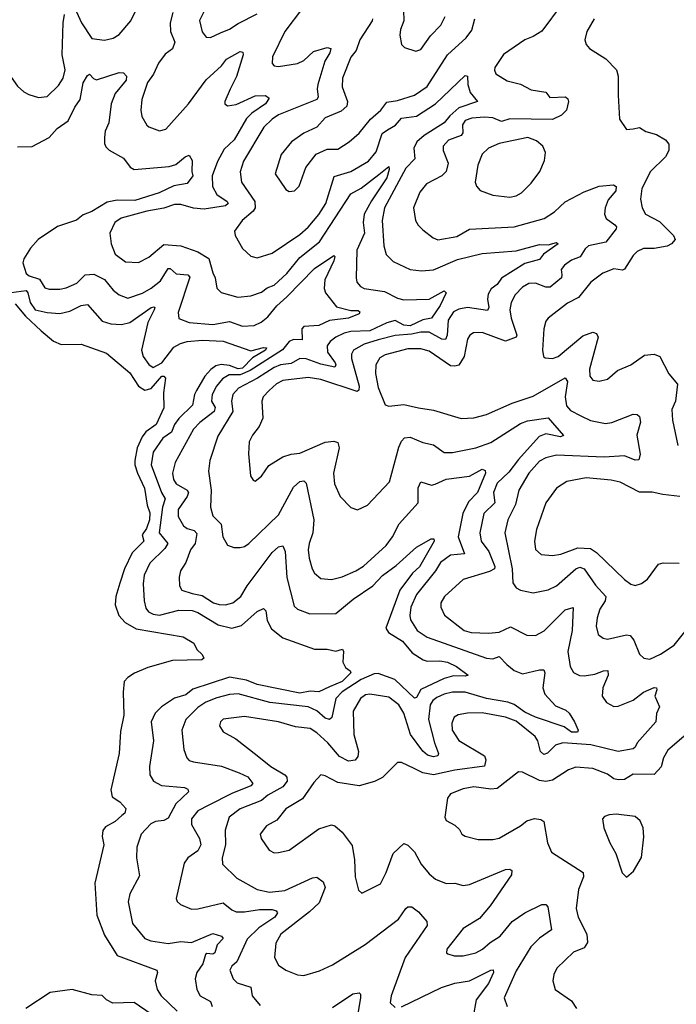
# Model space of a CAD drawing. Extents: x 1468344 to 1613994, y 525695 to 643861.
# Tile 214 of 256: x 1544506 to 1547599, y 584015 to 588650. Entities that reach past the tile are written whole.
import ezdxf

# ---------------------------------------------------------------- set-up
doc = ezdxf.new("R2010")
doc.units = 0

msp = doc.modelspace()

# ---------------------------------------------------------------- linework, layer by layer
at = {"layer": '0CON10XD'}
for points in [[(1544766.1, 588705), (1544796.9, 588635), (1544845, 588561.9), (1544905, 588554.5), (1544946.9, 588563.1), (1544975, 588580.6), (1545029.6, 588645), (1545080.3, 588749.7)], [(1545401.1, 588745), (1545353.6, 588646.4), (1545365, 588593.3), (1545385, 588568), (1545405, 588565.8), (1545451.7, 588588.3), (1545495, 588605.6), (1545535, 588632.7), (1545625, 588677.6)], [(1544245, 588698.6), (1544380.8, 588605), (1544395, 588589.5), (1544429.6, 588525), (1544454.8, 588394.8), (1544495, 588336.7), (1544525, 588310), (1544548.6, 588298.6), (1544595, 588284.4), (1544635, 588288.6), (1544689.5, 588340.5), (1544710, 588375), (1544720, 588415), (1544705.7, 588485), (1544710, 588635), (1544717.3, 588675)], [(1545838.6, 588705), (1545755.2, 588595), (1545696.2, 588475), (1545695, 588443.8), (1545705, 588433.1), (1545725, 588429.5), (1545815, 588444.6), (1545845, 588458.5), (1545889.6, 588500.4), (1545955, 588520), (1545971.4, 588515), (1545966.9, 588495), (1545942.7, 588455), (1545910.9, 588345), (1545906.7, 588325), (1545912.1, 588285), (1545905.6, 588275), (1545725, 588202.3), (1545695, 588182.7), (1545655.6, 588144.4), (1545560.4, 587985), (1545544.6, 587934.6), (1545550, 587885), (1545612.8, 587795), (1545615.7, 587765), (1545605, 587748.7), (1545554.3, 587705.7), (1545517.8, 587655), (1545521.1, 587635), (1545555, 587572.5), (1545595, 587536.9), (1545625, 587528.5), (1545695, 587551.2), (1545825, 587639.2), (1545865, 587673.8), (1545915, 587733.9), (1545947.3, 587785), (1545987.9, 587912.1), (1546065, 587935.9), (1546149.6, 587985), (1546185, 588027.5), (1546213.4, 588115), (1546238.1, 588131.9), (1546276.6, 588153.4), (1546305, 588186.2), (1546375, 588196.9), (1546464.7, 588255), (1546605, 588387.5), (1546615.5, 588385), (1546616.8, 588345), (1546627.6, 588307.6), (1546662, 588265), (1546574.6, 588235.4), (1546531.9, 588198.1), (1546505, 588164.7), (1546411.7, 588105), (1546376.3, 588075), (1546362.4, 588045), (1546366.5, 587995), (1546325, 587952.1), (1546224.8, 587765), (1546213.7, 587705), (1546221.2, 587585), (1546231.9, 587545), (1546265, 587511.4), (1546344.7, 587474.7), (1546398.1, 587468.1), (1546455, 587472.8), (1546568.1, 587521.9), (1546685, 587550), (1546845, 587561.5), (1546955, 587591.3), (1546995, 587590), (1547035, 587600.8), (1547042, 587595), (1546973.4, 587546.6), (1546955, 587521.2), (1546885, 587502.2), (1546776, 587434), (1546755, 587404.2), (1546727.2, 587382.8), (1546712.6, 587357.4), (1546708.8, 587335), (1546715.9, 587295), (1546709.5, 587280.5), (1546615, 587295.2), (1546575, 587288.1), (1546550, 587275), (1546524, 587235), (1546519.5, 587165), (1546511.9, 587145), (1546495, 587145.7), (1546435, 587179.6), (1546395, 587180), (1546350.8, 587169.2), (1546275, 587163.1), (1546195, 587142.6), (1546128, 587122), (1546077.9, 587095), (1546068.7, 587075), (1546069.5, 587055), (1546105.8, 586925), (1546103.1, 586906.9), (1546095, 586900), (1545925, 586955.7), (1545865, 586966.1), (1545745, 586951.2), (1545715, 586935.3), (1545680.8, 586905), (1545653.6, 586875), (1545646.2, 586855), (1545651.9, 586775), (1545634.6, 586735.4), (1545602.5, 586695), (1545587, 586663), (1545584.2, 586605.8), (1545592.7, 586502.7), (1545605, 586482.5), (1545615, 586477.5), (1545645, 586502), (1545679.3, 586550.7), (1545745, 586592.9), (1545785.3, 586604.7), (1545825, 586609.6), (1545945, 586661.1), (1545985, 586666.5), (1546005, 586660), (1546010.6, 586635), (1545983.8, 586515), (1545988.8, 586465), (1546015, 586406), (1546065, 586353.8), (1546097.3, 586342.7), (1546145, 586364), (1546248.1, 586475), (1546292.5, 586637.5), (1546303.7, 586666.3), (1546318.8, 586681.2), (1546345, 586684.7), (1546405, 586659.7), (1546455, 586648.7), (1546505, 586612.9), (1546545, 586612.2), (1546655, 586635.3), (1546725, 586660.3), (1546865, 586749.6), (1546897.8, 586762.2), (1546995, 586775.6), (1547068, 586692), (1547054.2, 586685.8), (1546985, 586700.9), (1546952.6, 586687.4), (1546855, 586579.8), (1546810.7, 586519.3), (1546755, 586468.2), (1546737.8, 586425), (1546744.7, 586375), (1546692.2, 586325), (1546673.2, 586235), (1546679.7, 586195), (1546716.5, 586146.5), (1546744.6, 586075.4), (1546742.1, 586065), (1546718.2, 586051.8), (1546594.2, 586015), (1546507.5, 585935), (1546490, 585905), (1546490, 585885), (1546506.7, 585846.7), (1546600, 585775), (1546632.5, 585765), (1546715, 585762.8), (1546765, 585766.7), (1546817.8, 585792.2), (1546895, 585752.5), (1546935, 585751.5), (1546976.5, 585773.5), (1547075, 585872.1), (1547113.3, 585883.3), (1547108.1, 585775), (1547088.6, 585675), (1547098.8, 585605), (1547115, 585577.1), (1547142.7, 585562.7), (1547165, 585560.4), (1547215, 585568.7), (1547255.3, 585585.3), (1547276, 585586), (1547277.8, 585565), (1547252.7, 585505), (1547249.1, 585465), (1547270, 585435), (1547305, 585417.3), (1547325, 585418.6), (1547395, 585446.8), (1547444.4, 585485), (1547495, 585506.2), (1547505.7, 585505), (1547507.8, 585495), (1547497.2, 585465), (1547519.8, 585415), (1547506.1, 585383.9), (1547502.7, 585345), (1547413.8, 585246.2)], [(1547060.9, 588725), (1546965, 588596), (1546925, 588571.3), (1546885, 588555.6), (1546785, 588485.8)], [(1545227.3, 588685), (1545214.3, 588635.7), (1545216.6, 588595), (1545237.4, 588545), (1545225, 588513.9), (1545191.5, 588488.5), (1545160, 588445), (1545136.2, 588393.8), (1545108.1, 588355), (1545081.5, 588275), (1545075.8, 588225), (1545080.8, 588195), (1545104.2, 588154.2), (1545115, 588146.2), (1545165, 588126.9), (1545194, 588135), (1545301.1, 588255), (1545385, 588367.1), (1545456.2, 588433.8), (1545480, 588465), (1545545, 588500.6), (1545557.8, 588497.8), (1545558.1, 588485), (1545527.5, 588382.5), (1545497, 588323), (1545471.5, 588265), (1545471.9, 588255), (1545485.4, 588245.4), (1545525, 588251.9), (1545615, 588291.6), (1545663.6, 588293.6), (1545681.2, 588281.2), (1545663.1, 588255), (1545599.5, 588210.5), (1545574.7, 588185), (1545516.4, 588085), (1545468.7, 588041.3), (1545437.1, 587982.9), (1545413.1, 587915), (1545413.8, 587865), (1545435, 587828), (1545483.8, 587795), (1545487.7, 587785), (1545475, 587774.8), (1545375, 587758.3), (1545325, 587762.7), (1545265, 587780.5), (1545235, 587780.2), (1545185, 587763), (1545105, 587749.2), (1544983.3, 587716.7), (1544954.5, 587695), (1544931.1, 587645), (1544936.4, 587595), (1544955, 587545.8), (1545005, 587511.1), (1545065, 587507.5), (1545115, 587533.1), (1545185, 587591.9), (1545265, 587585.4), (1545345, 587557.1), (1545396.3, 587526.3), (1545415, 587458), (1545427.3, 587435), (1545435, 587386.2), (1545455, 587365.6), (1545533.4, 587343.4), (1545595, 587349.6), (1545645, 587368.2), (1545671.5, 587388.5), (1545705, 587400.7), (1545765, 587455.3), (1545825, 587530.3), (1545918.4, 587605), (1546065, 587830), (1546115, 587857.1), (1546197.8, 587922.2), (1546245, 587960), (1546245.8, 587945), (1546235, 587906.2), (1546162.6, 587797.4), (1546129, 587735), (1546124.5, 587695), (1546129.6, 587645), (1546094.8, 587565), (1546090.4, 587435), (1546094.6, 587414.6), (1546110.6, 587395), (1546128, 587385), (1546225, 587371.1), (1546285, 587339.6), (1546315, 587330.9), (1546435, 587335.3), (1546505, 587374.3), (1546515.5, 587365), (1546486.6, 587305), (1546445, 587245.7), (1546405, 587238), (1546345, 587208.6), (1546315, 587212.2), (1546275, 587234.1), (1546235, 587222.6), (1546155, 587185.6), (1546065, 587182.1), (1546034.5, 587175), (1545995, 587155.2), (1545968, 587135), (1545954.1, 587115), (1545955.2, 587085), (1545992.1, 587035), (1545995.3, 587024.7), (1545990, 587015), (1545925, 587028.2), (1545855, 587053.1), (1545825, 587054.7), (1545785, 587031.1), (1545735, 587025.5), (1545705, 587013.4), (1545626.9, 586963.1), (1545536.4, 586915), (1545509.3, 586885), (1545503.3, 586855), (1545510.5, 586805), (1545439.7, 586690.3), (1545402.3, 586575), (1545395.4, 586525), (1545407.7, 586435), (1545404.6, 586355), (1545416.4, 586315), (1545454.6, 586275), (1545462.5, 586215), (1545485, 586176.2), (1545515, 586166), (1545545, 586166), (1545565, 586170), (1545585.7, 586185), (1545725, 586319.5), (1545795, 586450), (1545825, 586475.5), (1545845, 586479.2), (1545855, 586467.5), (1545891.6, 586295), (1545886.8, 586235), (1545868.9, 586185), (1545865.3, 586155), (1545868.8, 586115), (1545883.5, 586065), (1545895, 586044.2), (1545925, 586020), (1545975, 586014.5), (1546025, 586026.9), (1546090, 586055), (1546125, 586077.7), (1546231.5, 586175), (1546261.5, 586215), (1546293.9, 586276.1), (1546382.3, 586375), (1546383.4, 586446.6), (1546395, 586474.4), (1546445, 586459.4), (1546463.8, 586463.8), (1546515, 586487.9), (1546625, 586501.1), (1546685, 586534.2), (1546698.3, 586528.3), (1546699.4, 586515), (1546662.4, 586425), (1546619.9, 586380.1), (1546593.7, 586325), (1546571.7, 586215), (1546600.6, 586135), (1546535, 586129.2), (1546487.5, 586095), (1546464.3, 586055), (1546375, 585944.4), (1546348.7, 585885), (1546343.2, 585845), (1546347.2, 585825), (1546378.2, 585775), (1546425, 585742.9), (1546705, 585644.2), (1546735, 585641.9), (1546765, 585651.5), (1546801.2, 585615)], [(1546168.6, 588655), (1546166.5, 588645), (1546108.8, 588555), (1546090.4, 588505), (1546065, 588474.3), (1546026.9, 588375), (1546025.4, 588335), (1546050.7, 588265), (1546046.3, 588243.7), (1546020.7, 588219.3), (1545945, 588188.9), (1545906.2, 588143.8), (1545845, 588116.7), (1545785.7, 588075), (1545738.2, 588015), (1545709.4, 587925), (1545760.3, 587850.3), (1545775, 587842), (1545800, 587845), (1545822.7, 587867.3), (1545854.4, 587955), (1545902.4, 588017.6), (1545955, 588040.9), (1546005, 588041.5), (1546057.5, 588075), (1546105, 588115.6), (1546158.4, 588181.6), (1546207.1, 588225), (1546235, 588262.4), (1546285, 588270.4), (1546365, 588295.3), (1546425, 588335.4), (1546520.7, 588485), (1546608.7, 588565), (1546635, 588601.5), (1546649.8, 588655)], [(1546314.6, 588695), (1546316.2, 588645), (1546300, 588605), (1546297, 588577), (1546304.2, 588534.2), (1546318.8, 588518.8), (1546372.7, 588502.7), (1546395, 588509.4), (1546441.5, 588575), (1546489.5, 588625), (1546509.5, 588665)], [(1547211.9, 588655), (1547178, 588595), (1547168.8, 588555), (1547174.1, 588534.1), (1547190, 588515), (1547266.2, 588466.2), (1547316.7, 588415), (1547325.5, 588385), (1547324.3, 588295), (1547332.1, 588182.1), (1547365, 588133.3), (1547395, 588136.2), (1547425, 588143.1), (1547455, 588123.3), (1547505, 588109.5), (1547548, 588085), (1547564.2, 588065), (1547564.2, 588035), (1547547.8, 588005), (1547477.5, 587935), (1547437.3, 587855), (1547430, 587805), (1547438.2, 587765), (1547453.1, 587735), (1547519.6, 587699.6), (1547585.7, 587635), (1547592.9, 587615), (1547575.7, 587595), (1547555.3, 587584.7), (1547495, 587573.3), (1547445, 587572.4), (1547415, 587559.6), (1547395, 587540.4), (1547355, 587476.5), (1547345, 587471.9), (1547305, 587477.1), (1547252.8, 587457.2), (1547195.9, 587414.1), (1547138.2, 587341.8), (1547085.8, 587315), (1546995.8, 587245), (1546985, 587231.2), (1546975.6, 587195), (1546969.2, 587095), (1546973.3, 587065), (1546981.7, 587058.3), (1547015, 587055.5), (1547042.5, 587065), (1547158.7, 587161.3), (1547205, 587178.8), (1547223, 587173), (1547230.4, 587155), (1547190.3, 587005), (1547191.7, 586971.7), (1547205, 586953.1), (1547235, 586948.9), (1547275, 586957.5), (1547322, 586998), (1547385, 587025.8), (1547448.7, 587071.3), (1547495, 587075.6), (1547521.4, 587065), (1547563.7, 586983.7), (1547604.6, 586934.6), (1547595.4, 586855), (1547578.5, 586815), (1547580.5, 586765), (1547606.7, 586645)], [(1546785, 588485.8), (1546743.6, 588425), (1546742, 588412), (1546749.2, 588395), (1546801.9, 588361.9), (1546865, 588346.9), (1546915, 588319.5), (1546985, 588308.9), (1547003.7, 588283.7), (1547077.2, 588287.2), (1547088.1, 588278.1), (1547090.9, 588265), (1547081.5, 588225), (1547058.8, 588201.2), (1547015, 588181.1), (1546815, 588184.4), (1546775, 588171), (1546735, 588188.4), (1546695, 588190.9), (1546635, 588187.5), (1546605, 588175.8), (1546591.1, 588155), (1546592.6, 588117.4), (1546585, 588105.4), (1546526.6, 588083.4), (1546501.2, 588055), (1546501.5, 588035), (1546524.2, 587975), (1546514.6, 587935), (1546494.8, 587915.2), (1546421.8, 587878.2), (1546391.3, 587838.7), (1546361.5, 587765), (1546371.1, 587705), (1546382.4, 587682.4), (1546405, 587660.6), (1546453.3, 587623.3), (1546475, 587614.4), (1546565, 587630), (1546625, 587663.8), (1546835.3, 587674.7), (1546975.8, 587715), (1547024.4, 587745), (1547075, 587792.7), (1547165, 587839.5), (1547235, 587866), (1547303.4, 587873.4), (1547315.3, 587865.3), (1547313.9, 587845), (1547278.5, 587801.5), (1547263.8, 587765), (1547260.5, 587735), (1547268.1, 587715), (1547309.6, 587685), (1547316.7, 587675), (1547315.4, 587665), (1547267, 587603), (1547185.6, 587585), (1547169.2, 587570.8), (1547145.9, 587534.1), (1547105, 587518.2), (1547072.9, 587495), (1547056.9, 587475), (1547060.2, 587449.8), (1547058.5, 587435), (1547005, 587391.6), (1546985, 587391.7), (1546935, 587409.3), (1546905, 587408), (1546875, 587391.2), (1546840, 587355), (1546821.3, 587318.7), (1546814.1, 587285), (1546820.5, 587245), (1546847.1, 587165), (1546844.4, 587155), (1546795, 587137.3), (1546685, 587177.8), (1546644, 587176), (1546627.1, 587165), (1546615, 587146), (1546599.3, 587065), (1546575, 587024.6), (1546555, 587018.4), (1546535, 587020.9), (1546435, 587090.3), (1546395, 587100.5), (1546335, 587100), (1546227.6, 587072.4), (1546201.7, 587058.3), (1546183.2, 587025), (1546181.3, 586985), (1546195, 586918.8), (1546227.1, 586837.1), (1546245, 586831.4), (1546315, 586839.4), (1546385, 586822.5), (1546455, 586811.9), (1546585, 586773.1), (1546645.8, 586775.8), (1546705, 586791.5), (1546825.3, 586844.7), (1546925, 586878.6), (1547075, 586963.8), (1547087, 586947), (1547074.8, 586874.8), (1547082.4, 586832.4), (1547101, 586811), (1547149.4, 586785), (1547195, 586763.4), (1547265, 586749.1), (1547295, 586753.2), (1547395, 586793.6), (1547415, 586791.1), (1547425, 586782), (1547429.6, 586755), (1547413.6, 586695), (1547428, 586605), (1547422.2, 586577.8), (1547405, 586576.2), (1547355, 586597.3), (1547259.5, 586590.5), (1547035, 586600.8), (1546985, 586587.8), (1546955, 586571.5), (1546904.7, 586515), (1546856.6, 586435), (1546842.1, 586367.9), (1546805.3, 586295), (1546790.9, 586235), (1546825.8, 586065), (1546829.1, 585999.1), (1546845, 585975.8), (1546864.6, 585964.6), (1546925, 585952.5), (1546995, 585966.8), (1547035, 585985.4), (1547125, 586064.7), (1547145, 586072.7), (1547165, 586064.5), (1547218.7, 585988.7), (1547266.9, 585935), (1547264.2, 585915), (1547238.7, 585875), (1547226.2, 585835), (1547222.1, 585795), (1547231.4, 585755), (1547255, 585738.1), (1547275, 585734.4), (1547364.5, 585754.5), (1547380.9, 585750.9), (1547398.9, 585728.9), (1547425, 585663.8), (1547446.7, 585645), (1547475, 585640), (1547525, 585662.9), (1547588.6, 585705), (1547658, 585792)], [(1544495, 588051.1), (1544565, 588053.8), (1544645, 588095.3), (1544682.4, 588137.6), (1544733.6, 588175), (1544765, 588239.1), (1544790.8, 588275), (1544805, 588353.8), (1544825, 588388), (1544835, 588393.3), (1544853, 588373), (1544867, 588367), (1544975, 588402.2), (1544995, 588400), (1545008.6, 588385), (1545006.7, 588365), (1544956.4, 588303.6), (1544937.6, 588255), (1544925.2, 588165), (1544909.3, 588125), (1544904.8, 588095), (1544905, 588067.5), (1544911.5, 588051.5), (1544926.8, 588036.8), (1544995, 587999.2), (1545026.7, 587956.7), (1545045.2, 587945.2), (1545210.8, 587959.2), (1545240.9, 587969.1), (1545285, 588004), (1545305, 588012.5), (1545317.9, 587987.9), (1545316.5, 587935), (1545321.9, 587915), (1545295, 587878.5), (1545231.4, 587868.6), (1545163.5, 587835), (1545048.5, 587798.5), (1544965, 587801), (1544918.6, 587791.4), (1544845, 587747.3), (1544805, 587731.4), (1544774, 587706), (1544683.6, 587676.4), (1544593.1, 587615), (1544556.2, 587575), (1544524.7, 587525), (1544521.4, 587505), (1544535.8, 587455.8), (1544550, 587445), (1544599.1, 587429.1), (1544625, 587387.5), (1544645, 587382), (1544695, 587381.6), (1544725, 587388.4), (1544775, 587409.6), (1544815, 587448.8), (1544855, 587452.1), (1544905, 587427.5), (1544946.2, 587376.2), (1544974.7, 587354.7), (1545015, 587339.2), (1545085, 587363.3), (1545125, 587385.8), (1545169.3, 587420.7), (1545205, 587478.8), (1545215, 587479.6), (1545243.7, 587453.7), (1545298.5, 587448.5), (1545307.8, 587437.8), (1545252.5, 587272.5), (1545255, 587244), (1545305, 587225.5), (1545415, 587215.2), (1545495, 587229), (1545555, 587206.9), (1545609.9, 587210.1), (1545643.4, 587226.6), (1545675, 587251.8), (1545717, 587303), (1545765, 587344.8), (1545895, 587478.9), (1545985, 587540), (1545990, 587535), (1545985.7, 587515), (1545943.1, 587425), (1545940.8, 587385), (1545946.9, 587365), (1545998.9, 587298.9), (1546065, 587281.4), (1546100.7, 587280.7), (1546108.1, 587275), (1546105.6, 587265), (1546055.2, 587244.8), (1545965, 587233.8), (1545915, 587210.8), (1545845, 587205.3), (1545834.7, 587195), (1545836.4, 587143.6), (1545795, 587145.2), (1545775, 587135.7), (1545743.5, 587096.5), (1545591.9, 586998.1), (1545545, 586978.9), (1545491.9, 586978.1), (1545460.9, 586959.1), (1545433.1, 586925), (1545412, 586885), (1545409.1, 586855), (1545427.4, 586825), (1545422.2, 586805), (1545355, 586753.9), (1545325, 586721.8), (1545238.2, 586565), (1545226.2, 586515), (1545230, 586485), (1545242.3, 586465), (1545294.7, 586435), (1545301.7, 586425), (1545294.4, 586405), (1545253.1, 586345), (1545251.7, 586311.7), (1545276.8, 586266.8), (1545294.8, 586254.8), (1545328.1, 586245), (1545340.7, 586230.7), (1545332.1, 586185), (1545310, 586155), (1545287.8, 586095), (1545263.8, 586055), (1545256.4, 586025), (1545259.4, 585985), (1545270, 585965), (1545318.3, 585948.3), (1545365, 585938.7), (1545419.4, 585905), (1545445, 585896.5), (1545475.2, 585894.8), (1545509.4, 585905), (1545547.9, 585935), (1545577.3, 585985), (1545695, 586142.3), (1545725, 586167.8), (1545745, 586173.8), (1545756.1, 586146.1), (1545763.9, 586023.9), (1545798.6, 585888.6), (1545815, 585874.5), (1545873.2, 585853.2), (1545994.7, 585855.3), (1546077.4, 585922.6), (1546169.7, 585985), (1546215, 586034), (1546279, 586081), (1546375, 586167.1), (1546444.5, 586205.5), (1546456.8, 586206.8), (1546458.5, 586195), (1546388.7, 586075), (1546356, 586044), (1546295.9, 585965), (1546230.4, 585785), (1546243.3, 585765), (1546308.8, 585725), (1546355, 585669.2), (1546407.2, 585637.2), (1546425, 585631), (1546485, 585631.2), (1546520.6, 585625), (1546563.8, 585605), (1546618.8, 585565), (1546605, 585559.2), (1546548.8, 585561.2), (1546505, 585548.8), (1546395, 585497.2), (1546375, 585459.6), (1546365, 585455.3), (1546273.2, 585543.2), (1546195, 585572.9), (1546175, 585571.2), (1546115, 585544.5), (1546024.7, 585485.3)], [(1546815, 587815.5), (1546845, 587820.5), (1546870, 587835), (1546915, 587881.4), (1546955.8, 587935), (1546977.7, 587987.7), (1546982.5, 588025), (1546970, 588055), (1546940.1, 588080.1), (1546900, 588095), (1546765, 588067.1), (1546714.5, 588045.5), (1546685, 588017.5), (1546664, 587966), (1546652, 587885), (1546657.3, 587867.3), (1546675, 587846.2), (1546735, 587824.2), (1546815, 587815.5)], [(1544465, 587366.3), (1544536, 587375), (1544544.3, 587365), (1544555, 587319.2), (1544579.1, 587285), (1544635, 587271.7), (1544695, 587267.3), (1544742.6, 587277.4), (1544795.4, 587305.4), (1544825, 587308.8), (1544895, 587231.6), (1544935, 587218.8), (1544985, 587215.8), (1545025, 587224.2), (1545124.5, 587295), (1545138.2, 587298.2), (1545142.9, 587295), (1545140, 587285), (1545108.8, 587225), (1545080, 587095), (1545087.9, 587065), (1545115, 587026.7), (1545135, 587012.1), (1545175, 587034.8), (1545231.6, 587108.4), (1545263.4, 587126.6), (1545295.5, 587135.5), (1545365, 587141), (1545465, 587137.2), (1545595, 587091.2), (1545655, 587107.1), (1545667.9, 587105), (1545664.4, 587095), (1545601.9, 587058.1), (1545555, 587010.5), (1545535, 587006.6), (1545495, 587021.8), (1545455, 587026.6), (1545429.4, 587020.6), (1545406.1, 587003.9), (1545378.7, 586971.3), (1545338.7, 586905), (1545329.4, 586885), (1545320.7, 586835), (1545255, 586772.7), (1545235.2, 586745), (1545221.8, 586708.2), (1545179.9, 586680.1), (1545134.8, 586615), (1545125.2, 586555), (1545174.5, 586424.5), (1545191.3, 586395), (1545178.9, 586355), (1545162.8, 586235), (1545203.8, 586185), (1545189.4, 586160.6), (1545118.7, 586091.3), (1545091.5, 586035), (1545087.7, 585995), (1545092.9, 585915), (1545100.5, 585880.5), (1545112.9, 585862.9), (1545135, 585851.4), (1545165, 585847), (1545255, 585870.7), (1545319.1, 585869.1), (1545345, 585860), (1545440.7, 585800.7), (1545505, 585785.8), (1545551.3, 585798.7), (1545625, 585864.6), (1545655, 585877.5), (1545665, 585866.7), (1545672.3, 585822.3), (1545691.7, 585781.7), (1545745, 585739.5), (1545895, 585687.5), (1545955, 585687.5), (1545995, 585678), (1546027, 585687), (1546031.9, 585675), (1546028.8, 585625), (1546040.8, 585600.8), (1546062.5, 585585), (1546065.6, 585575), (1546024.4, 585535), (1545965, 585508.8), (1545915, 585485.2), (1545875, 585488.9), (1545825, 585480.3), (1545625, 585520.8), (1545575, 585540), (1545495, 585555.6), (1545321, 585499), (1545288, 585472), (1545235, 585455.9), (1545173.8, 585415), (1545144.1, 585385), (1545125.3, 585345), (1545136.7, 585255), (1545117.2, 585135), (1545118.9, 585095), (1545135.8, 585065.8), (1545174.2, 585044.2), (1545282.5, 585035), (1545297.6, 585027.6), (1545300.8, 585015), (1545240.9, 584959.1), (1545205, 584891.2), (1545185, 584880), (1545145, 584874.7), (1545122.9, 584865), (1545077.5, 584815), (1545058.2, 584755), (1545056.2, 584705), (1545070.7, 584619.3), (1545024.6, 584535), (1545017.4, 584497.4), (1545037.3, 584395), (1545095.8, 584325), (1545123.5, 584313.5), (1545205, 584301.2), (1545265, 584310), (1545315, 584305.5), (1545415, 584348.7), (1545457.1, 584335), (1545464.4, 584325), (1545435.7, 584294.3), (1545425, 584257.1), (1545415, 584250.7), (1545386.8, 584253.2), (1545381.2, 584248.8), (1545368, 584205), (1545340.9, 584165), (1545332.5, 584135), (1545339.8, 584085), (1545356.8, 584055), (1545405, 584027.3), (1545412.5, 584005)], [(1544485, 587313.3), (1544533.4, 587255), (1544606.8, 587185), (1544665, 587136.2), (1544701.5, 587121.5), (1544795, 587123.1), (1544915, 587080), (1545025, 586987.8), (1545064.8, 586924.8), (1545095, 586905.9), (1545125.3, 586914.7), (1545175, 586972.4), (1545185, 586971.8), (1545193, 586963), (1545183.1, 586893.1), (1545185, 586823.3), (1545149.1, 586745), (1545100.1, 586709.9), (1545083, 586687), (1545059.7, 586635), (1545048.7, 586575), (1545048.6, 586555), (1545061, 586515), (1545093.4, 586445), (1545106.6, 586365), (1545119, 586329), (1545117, 586295), (1545103.2, 586255), (1545083.3, 586225), (1545090, 586195), (1545035, 586139.5), (1544999.9, 586065), (1544978.1, 585998.1), (1544958.3, 585935), (1544955.3, 585895), (1544973.6, 585845), (1545002.3, 585812.3), (1545055, 585782.5), (1545276.7, 585745), (1545326.2, 585715), (1545340, 585685), (1545365, 585662), (1545374, 585645), (1545364.2, 585635.8), (1545226.5, 585633.5), (1545110.2, 585599.8), (1545046.6, 585573.4), (1545015, 585553.8), (1544998.8, 585535), (1544992.9, 585485), (1544996.4, 585376.4), (1544980.5, 585299.5), (1544973.9, 585195), (1544935.7, 585025), (1544941.2, 584991.2), (1544977.4, 584967.4), (1545005.8, 584935.8), (1545000.8, 584915), (1544986.9, 584903.1), (1544955, 584875.7), (1544909.5, 584850.5), (1544897.3, 584832.7), (1544894.4, 584805), (1544901.9, 584765), (1544860, 584585), (1544869.5, 584435), (1544905, 584340.8), (1544964.4, 584245), (1545151.4, 584175), (1545154.4, 584165), (1545143.5, 584125), (1545153.9, 584083.9), (1545173.1, 584055), (1545247.6, 583982.4)], [(1547615, 586406), (1547535, 586415.4), (1547485, 586425.4), (1547425, 586426.2), (1547335, 586472.5), (1547292.8, 586482.8), (1547175, 586492.9), (1547083.5, 586476.5), (1547034.7, 586445.3), (1546984.5, 586375), (1546939.8, 586250.2), (1546930.4, 586195), (1546935, 586156.2), (1546962.7, 586132.7), (1547015, 586128.5), (1547055, 586134.7), (1547135, 586163.9), (1547195, 586161), (1547222.6, 586142.6), (1547355, 586014.3), (1547385, 585992.9), (1547405, 585987.1), (1547435, 585995.8), (1547463.2, 586016.8), (1547515, 586087.5), (1547537.3, 586092.7), (1547612.1, 586092.1)], [(1546801.2, 585615), (1546835, 585586.9), (1546875, 585570.8), (1546955, 585590), (1546975, 585588.8), (1546978.9, 585575), (1546970.9, 585505), (1546979.2, 585475), (1547030.1, 585420.1), (1547079.1, 585399.1), (1547095, 585385.6), (1547119.4, 585345), (1547136.7, 585305), (1547133.8, 585296.2), (1547105, 585295.4), (1547071.2, 585321.2), (1546935, 585366.1), (1546885, 585389.4), (1546835.5, 585425.5), (1546805, 585437.3), (1546705, 585455.2), (1546605, 585483.5), (1546545, 585484), (1546505, 585475.2), (1546470.3, 585459.7), (1546451.6, 585445), (1546439.2, 585425), (1546431.9, 585355), (1546459.8, 585245), (1546479.4, 585195), (1546476, 585185), (1546455, 585179.6), (1546427.1, 585187.1), (1546405, 585206.4), (1546346.8, 585285), (1546316, 585385), (1546292.2, 585425), (1546245, 585460.3), (1546155, 585474.7), (1546135, 585471.1), (1546111.2, 585455), (1546076.7, 585395), (1546080.5, 585285), (1546102.4, 585205), (1546098.8, 585181.2), (1546086.2, 585163.8), (1546055, 585159.7), (1546011.7, 585181.7), (1545956.9, 585245), (1545905, 585293.5), (1545875, 585312.5), (1545805, 585320.3), (1545725, 585344.2), (1545565, 585370.3), (1545465, 585356.4), (1545451.9, 585345), (1545447.1, 585325), (1545465, 585298.1), (1545524.1, 585264.1), (1545624.1, 585185.9), (1545688.9, 585135), (1545755, 585095.5), (1545764.6, 585084.6), (1545765.4, 585065), (1545745, 585037.9), (1545675, 585000), (1545645, 584974.3), (1545544.5, 584935), (1545492.7, 584895), (1545473.4, 584835), (1545475.2, 584764.8), (1545460, 584705), (1545461.4, 584675), (1545528.7, 584608.7), (1545623.8, 584555), (1545683.4, 584543.4), (1545755, 584551.1), (1545885, 584609.4), (1545905, 584612.5), (1545935, 584592), (1545944.5, 584565), (1545917, 584493), (1545870.4, 584449.6), (1545736.2, 584345), (1545712.6, 584302.6), (1545705.6, 584235), (1545725, 584199.2), (1545760, 584175), (1545815, 584152.9), (1545845, 584150), (1545918.3, 584171.7), (1545978.9, 584201.1), (1546133.9, 584296.1), (1546290, 584415), (1546325, 584465.6), (1546335, 584473.3), (1546353.6, 584473.6), (1546385, 584450.6), (1546424.2, 584405), (1546425.7, 584385), (1546321.1, 584235), (1546255.4, 584055), (1546250.9, 584020.9), (1546275, 583999.6)], [(1546024.7, 585485.3), (1545995.8, 585454.2), (1545975.9, 585365), (1545965, 585355.7), (1545945, 585362), (1545905, 585396.5), (1545865, 585415.7), (1545685, 585435.6), (1545535, 585476.6), (1545495, 585473.5), (1545435, 585457.4), (1545383.3, 585436.7), (1545345, 585412.8), (1545287.9, 585355), (1545270, 585305), (1545279.5, 585215), (1545292.9, 585175), (1545305, 585163.3), (1545325, 585156.4), (1545455.8, 585135.8), (1545540, 585105), (1545580.5, 585085), (1545604.4, 585055), (1545595, 585043.3), (1545505, 585006.8), (1545397.3, 584952.7), (1545345, 584925.3), (1545315, 584888), (1545315, 584862), (1545352.4, 584795), (1545358.7, 584765), (1545345, 584736.5), (1545298.6, 584705), (1545280.5, 584679.5), (1545242.4, 584512.4), (1545248.1, 584498.1), (1545263.8, 584485), (1545315, 584463.1), (1545345, 584464.7), (1545465, 584492), (1545505, 584458.8), (1545525, 584450.8), (1545565, 584450), (1545635, 584461.4), (1545695, 584460.5), (1545714.6, 584454.6), (1545720, 584445), (1545707.3, 584425), (1545632.8, 584375), (1545577.9, 584322.1), (1545528.2, 584215), (1545505.4, 584194.6), (1545495.6, 584175), (1545511.8, 584135), (1545530.5, 584115), (1545594.3, 584095), (1545600.4, 584055), (1545638.3, 584008.3)], [(1547413.8, 585246.2), (1547405, 585225.7), (1547395, 585218.2), (1547325, 585205.3), (1547196.6, 585236.6), (1547064.4, 585245.6), (1547030.4, 585235), (1546992.6, 585197.4), (1546975, 585190.2), (1546958.9, 585205), (1546946.5, 585255), (1546933.8, 585275), (1546845, 585347), (1546795, 585366.9), (1546685, 585386.6), (1546614.7, 585385.3), (1546571.7, 585378.3), (1546552.9, 585367.1), (1546541.7, 585338.3), (1546543.9, 585305), (1546575, 585256.4), (1546694.7, 585185), (1546702.4, 585165), (1546695, 585135.5), (1546555, 585116.4), (1546455, 585094.8), (1546404.4, 585104.4), (1546364.8, 585124.8), (1546305, 585152.5), (1546285, 585153.8), (1546215, 585082.5), (1546176.6, 585063.4), (1546105, 585043.6), (1546005, 585059.2), (1545945, 585090.6), (1545925, 585094.3), (1545890.8, 585059.2), (1545838.6, 584981.4), (1545760, 584935), (1545717.6, 584882.4), (1545668.6, 584855), (1545638, 584815), (1545643.8, 584795), (1545681.1, 584741.1), (1545705, 584728.6), (1545725, 584728.9), (1545775, 584741.1), (1545915, 584840.9), (1545975, 584860), (1545990.8, 584855), (1546025.5, 584825), (1546072.1, 584762.1), (1546082.8, 584695), (1546085.6, 584615), (1546102.1, 584552.1), (1546118.3, 584538.3), (1546205, 584582), (1546232.1, 584635), (1546265, 584724.3), (1546315, 584771.1), (1546335, 584763.3), (1546365, 584731.9), (1546397.3, 584675), (1546435, 584629.4), (1546465, 584604.3), (1546515, 584583.3), (1546555, 584584.3), (1546595, 584574.6), (1546625, 584578), (1546795, 584648.9), (1546815, 584650.6), (1546824.3, 584644.3), (1546822.5, 584625), (1546722.1, 584477.9), (1546671.6, 584418.4), (1546595, 584372.3), (1546518, 584275), (1546516.7, 584256.7), (1546522.3, 584252.3), (1546553.2, 584243.2), (1546595, 584243.1), (1546655, 584257.7), (1546686.7, 584275), (1546722.2, 584305), (1546768.9, 584335), (1546825.8, 584404.2), (1546885, 584445.5), (1546965, 584484.4), (1546984.3, 584484.3), (1546993.5, 584473.5), (1547011.1, 584365), (1546953.8, 584326.2), (1546913.2, 584285), (1546845, 584172.5), (1546788.5, 584045), (1546802.2, 584005)], [(1547646.1, 585285), (1547558.5, 585211.5), (1547539.1, 585175), (1547527.3, 585132.7), (1547495, 585096.9), (1547395, 585097.8), (1547355, 585073.5), (1547325, 585070.8), (1547305, 585076.1), (1547275, 585097.6), (1547205, 585124.6), (1547125, 585130.4), (1547091.1, 585118.9), (1547015, 585070), (1546985, 585063.3), (1546955, 585068.8), (1546875, 585107.5), (1546855, 585108.9), (1546755, 585030.3), (1546725, 585027.3), (1546645, 585037.8), (1546595, 585029.1), (1546535.6, 585005), (1546521.9, 584985), (1546508, 584895), (1546515, 584880), (1546555, 584858), (1546576.9, 584836.9), (1546588.8, 584815), (1546605, 584805.8), (1546665, 584790.8), (1546735, 584790), (1546765, 584797.5), (1546865, 584854.4), (1546895, 584878.8), (1546930.9, 584889.1), (1546961.2, 584885), (1546975.5, 584875), (1546991.8, 584775), (1547011.5, 584731.5), (1547160.5, 584635), (1547161.2, 584615), (1547138.8, 584555), (1547126.8, 584465), (1547136.1, 584425), (1547176.9, 584345), (1547180.6, 584305), (1547165, 584280.4), (1547115, 584260), (1547035.8, 584185), (1547021.9, 584155), (1547018, 584125), (1547028, 584085), (1547105, 584030.6), (1547128.8, 583995)], [(1547365, 584612.5), (1547397.9, 584642.1), (1547434.4, 584705.6), (1547446.6, 584803.4), (1547442.5, 584845), (1547428.7, 584878.7), (1547405, 584899.2), (1547315, 584909.2), (1547283, 584907), (1547260.8, 584899.2), (1547252, 584888), (1547258, 584845), (1547285.5, 584775.5), (1547314.2, 584725), (1547344.1, 584634.1), (1547365, 584612.5)], [(1546305, 584002.5), (1546493.5, 584093.5), (1546555, 584114.4), (1546625, 584125.8), (1546725, 584176.1), (1546736.2, 584176.2), (1546737.7, 584165), (1546715, 584112.5), (1546655.4, 584035), (1546642.6, 583957.4)], [(1545125, 583968.8), (1545045, 584022.9), (1544945, 584020.2), (1544915.6, 584035), (1544895, 584055.6), (1544845, 584059.6), (1544753.8, 584083.8), (1544649, 584071), (1544535.1, 583994.9)], [(1545979.8, 584000.2), (1546075, 584064.2), (1546105, 584068.8), (1546111.7, 584061.7), (1546111.9, 584045), (1546098.6, 583971.4)]]:
    msp.add_lwpolyline(points, dxfattribs=at)

doc.saveas('drawing.dxf')
